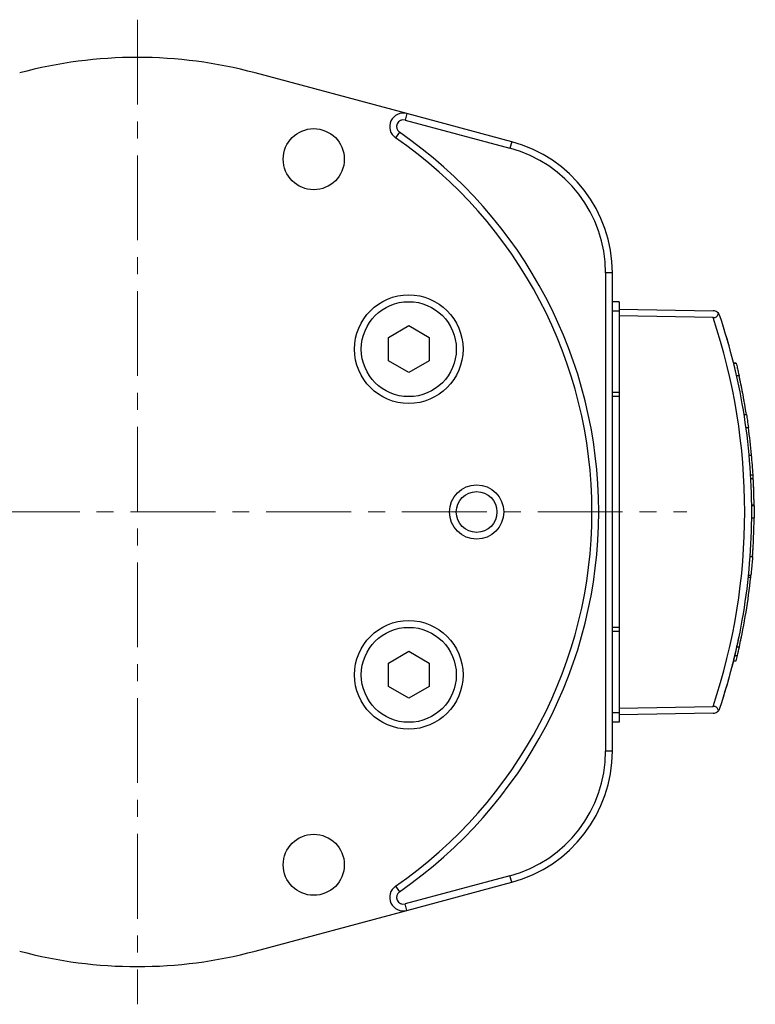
# Model space of a CAD drawing. Header units: inches. Extents: x 0 to 5655, y -2263 to 1330.
# Tile 207 of 239: x 4214 to 4268, y 158 to 231. Entities that reach past the tile are written whole.
import ezdxf

# ---------------------------------------------------------------- set-up
doc = ezdxf.new("R2010")
doc.units = ezdxf.units.IN
doc.header["$MEASUREMENT"] = 0
doc.linetypes.add('CENTER', pattern=[2, 1.25, -0.25, 0.25, -0.25])
for name, color, linetype, lineweight in [('AM_7', 4, 'CENTER', 15), ('可見 (ISO)', 7, 'Continuous', 25), ('窄部可見 (ISO)', 7, 'Continuous', 25)]:
    doc.layers.add(name, color=color, linetype=linetype, lineweight=lineweight)

msp = doc.modelspace()

# ---------------------------------------------------------------- linework, layer by layer
at = {"layer": 'AM_7', "ltscale": 5}
for p, q in [((4222.621, 231.034), (4222.621, 158.473)), ((4182.121, 194.754), (4263.121, 194.754))]:
    msp.add_line(p, q, dxfattribs=at)
at = {"layer": '可見 (ISO)'}
for p, q in [((4242.473, 224.116), (4231.292, 227.112)), ((4242.344, 223.633), (4250.08, 221.56)), ((4250.209, 222.043), (4242.473, 224.116)), ((4257.121, 212.384), (4257.121, 177.123)), ((4257.621, 177.123), (4257.621, 212.384)), ((4258.121, 210.254), (4257.621, 210.254)), ((4258.121, 210.254), (4258.121, 209.557)), ((4258.121, 209.704), (4265.051, 209.583)), ((4258.121, 209.557), (4257.621, 209.557)), ((4258.121, 209.557), (4258.121, 203.557)), ((4265.051, 209.083), (4258.121, 209.204)), ((4241.121, 207.62), (4242.621, 208.486)), ((4242.621, 208.486), (4244.121, 207.62)), ((4241.121, 205.888), (4241.121, 207.62)), ((4244.121, 207.62), (4244.121, 205.888)), ((4242.621, 205.022), (4241.121, 205.888)), ((4244.121, 205.888), (4242.621, 205.022)), ((4266.534, 205.734), (4266.741, 205.73)), ((4266.743, 205.721), (4266.536, 205.725)), ((4266.753, 204.807), (4266.958, 204.807)), ((4258.121, 203.557), (4257.621, 203.557)), ((4258.121, 203.257), (4257.621, 203.257)), ((4258.121, 203.557), (4258.121, 203.257)), ((4258.121, 203.257), (4258.121, 186.251)), ((4267.302, 201.948), (4267.505, 201.948)), ((4267.445, 200.987), (4267.647, 200.98)), ((4267.678, 198.949), (4267.879, 198.951)), ((4267.789, 197.503), (4267.989, 197.5)), ((4267.805, 197.22), (4268.005, 197.217)), ((4267.868, 195.281), (4268.068, 195.286)), ((4268.069, 195.214), (4267.869, 195.217)), ((4267.869, 194.323), (4268.069, 194.323)), ((4267.753, 191.464), (4267.953, 191.464)), ((4267.619, 189.954), (4267.819, 189.949)), ((4267.633, 190.092), (4267.834, 190.095)), ((4258.121, 186.251), (4257.621, 186.251)), ((4258.121, 185.951), (4257.621, 185.951)), ((4258.121, 186.251), (4258.121, 185.951)), ((4258.121, 185.951), (4258.121, 179.951)), ((4241.121, 183.62), (4242.621, 184.486)), ((4242.621, 184.486), (4244.121, 183.62)), ((4266.777, 184.808), (4266.983, 184.811)), ((4241.121, 181.888), (4241.121, 183.62)), ((4244.121, 183.62), (4244.121, 181.888)), ((4266.534, 183.774), (4266.741, 183.777)), ((4266.63, 184.169), (4266.837, 184.174)), ((4242.621, 181.022), (4241.121, 181.888)), ((4244.121, 181.888), (4242.621, 181.022)), ((4258.121, 180.304), (4265.051, 180.425)), ((4258.121, 179.951), (4257.621, 179.951)), ((4258.121, 179.254), (4257.621, 179.254)), ((4258.121, 179.951), (4258.121, 179.254)), ((4265.051, 179.925), (4258.121, 179.804)), ((4250.08, 167.947), (4242.344, 165.874)), ((4242.473, 165.391), (4250.209, 167.464)), ((4231.292, 162.395), (4242.473, 165.391))]:
    msp.add_line(p, q, dxfattribs=at)
for centre, radius in [((4235.621, 220.754), 2.25), ((4242.621, 206.754), 4), ((4242.621, 206.754), 3.5), ((4247.621, 194.754), 2), ((4247.621, 194.754), 1.5), ((4242.621, 182.754), 4), ((4242.621, 182.754), 3.5), ((4235.621, 168.754), 2.25)]:
    msp.add_circle(centre, radius, dxfattribs=at)
for centre, radius, start, end in [((4222.621, 194.754), 33.5, 75, 105), ((4242.214, 223.15), 1, 75, 235.39514), ((4242.214, 223.15), 0.5, 75, 235.39514), ((4222.621, 194.754), 33.5, 304.60486, 55.39514), ((4222.621, 194.754), 34, 304.60486, 55.39514), ((4247.621, 212.384), 10, 0, 75), ((4247.621, 212.384), 9.5, 0, 75), ((4265.043, 209.083), 0.5, 38.74776, 89), ((4265.043, 180.425), 0.5, 271, 321.24937), ((4247.621, 177.123), 9.5, 285, 0), ((4247.621, 177.123), 10, 285, 0), ((4242.214, 166.357), 1, 124.60486, 285), ((4242.214, 166.357), 0.5, 124.60486, 285), ((4222.621, 194.754), 33.5, 255, 285)]:
    msp.add_arc(centre, radius, start, end, dxfattribs=at)
for centre, major_axis, ratio, start_param, end_param in [((4222.135, 194.754), (0, -45.943), 0.999848, 1.811844, 1.812043), ((4222.134, 194.754), (0, -45.944), 0.999848, 1.763351, 1.791407), ((4222.134, 194.754), (0, -45.944), 0.999848, 1.728037, 1.791407), ((4222.134, 194.754), (0, -45.944), 0.999848, 1.755876, 1.75733), ((4222.134, 194.754), (0, -45.944), 0.999848, 1.750665, 1.753383), ((4222.135, 194.754), (0, -45.943), 0.999848, 1.662282, 1.706727), ((4222.135, 194.754), (0, -45.943), 0.999848, 1.683071, 1.684634), ((4222.135, 194.754), (0, -45.943), 0.999848, 1.678459, 1.680723), ((4147.29, 193.1), (120.77, 2.676), 0.615918, 0.023196, 0.042731), ((2260.403, 229.41), (2007.661, -35.449), 0.150661, 0.010759, 0.011694), ((4222.135, 194.754), (0, -45.943), 0.999848, 1.582372, 1.624444), ((4222.135, 194.754), (0, -45.943), 0.999848, 1.595163, 1.624444), ((4222.135, 194.754), (0, -45.943), 0.999848, 1.598386, 1.624444), ((3778.088, 186.612), (489.975, 8.984), 0.306205, 6.280637, 6.285706), ((4222.135, 194.754), (0, -45.943), 0.999848, 1.499136, 1.561411), ((4222.135, 194.754), (0, -45.943), 0.999848, 1.534379, 1.561411), ((4222.135, 194.754), (0, -45.943), 0.999848, 1.521664, 1.524524), ((4222.135, 194.754), (0, -45.943), 0.999848, 1.526809, 1.528429), ((4222.135, 194.754), (0, -45.943), 0.999848, 1.499136, 1.515713), ((4222.135, 194.754), (0, -45.943), 0.999848, 1.499136, 1.515713), ((4222.135, 194.754), (0, -45.944), 0.999848, 1.352649, 1.466029), ((3788.646, 186.722), (479.415, 8.791), 0.306205, 6.245323, 6.246314), ((4222.134, 194.754), (0, -45.944), 0.999848, 1.376308, 1.378101), ((4222.135, 194.754), (0, -45.944), 0.999848, 1.376308, 1.376485), ((4222.134, 194.754), (0, -45.944), 0.999848, 1.362171, 1.364689), ((4222.134, 194.754), (0, -45.944), 0.999848, 1.367258, 1.369585), ((4222.135, 194.754), (0, -45.944), 0.999848, 1.367258, 1.369585), ((3822.859, 186.844), (445.161, 8.169), 0.308486, 6.204362, 6.208989), ((4222.135, 194.754), (0, -45.943), 0.999848, 1.32955, 1.338437)]:
    msp.add_ellipse(centre, major_axis=major_axis, ratio=ratio, start_param=start_param, end_param=end_param, dxfattribs=at)
for points, knots in [([(4265.051, 209.083), (4265.082, 209.082), (4265.113, 209.084), (4265.174, 209.094), (4265.204, 209.102), (4265.272, 209.13), (4265.307, 209.152), (4265.368, 209.209), (4265.391, 209.245), (4265.422, 209.318), (4265.43, 209.357), (4265.432, 209.396)], [0.00000029, 0.00000029, 0.00000029, 0.00000029, 0.00932482, 0.00932482, 0.01892226, 0.01892226, 0.03321006, 0.03321006, 0.04966837, 0.04966837, 0.06601659, 0.06601659, 0.06601659, 0.06601659]), ([(4265.517, 209.241), (4265.514, 209.25), (4265.511, 209.258), (4265.5, 209.286), (4265.491, 209.304), (4265.468, 209.348), (4265.451, 209.372), (4265.432, 209.396)], [-0.0038519, -0.0038519, -0.0038519, -0.0038519, 0, 0, 0.0086169, 0.0086169, 0.02089739, 0.02089739, 0.02089739, 0.02089739]), ([(4265.517, 209.241), (4266.268, 206.991), (4266.853, 204.653), (4267.25, 202.267), (4267.661, 199.796), (4267.871, 197.275), (4267.871, 194.754), (4267.871, 192.232), (4267.661, 189.711), (4267.25, 187.241), (4266.853, 184.855), (4266.268, 182.517), (4265.517, 180.266)], [5.9609734, 5.9609734, 5.9609734, 5.9609734, 6.1192629, 6.1192629, 6.1192629, 6.2831856, 6.2831856, 6.2831856, 6.4471083, 6.4471083, 6.4471083, 6.6053972, 6.6053972, 6.6053972, 6.6053972]), ([(4265.71, 208.648), (4265.71, 208.648), (4265.71, 208.648), (4265.71, 208.648), (4265.71, 208.648), (4265.71, 208.648), (4265.71, 208.648), (4265.71, 208.648), (4265.711, 208.647), (4265.711, 208.647), (4265.711, 208.647), (4265.711, 208.647)], [0, 0, 0, 0, 0.000053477, 0.000053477, 0.000481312, 0.000481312, 0.001336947, 0.001336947, 0.003048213, 0.003048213, 0.003208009, 0.003208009, 0.003208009, 0.003208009]), ([(4265.71, 208.648), (4265.71, 208.648), (4265.71, 208.648), (4265.71, 208.648), (4265.71, 208.648), (4265.71, 208.648), (4265.71, 208.648), (4265.71, 208.648), (4265.711, 208.647), (4265.711, 208.647), (4265.711, 208.646), (4265.714, 208.637), (4265.719, 208.621), (4265.745, 208.54), (4265.776, 208.442), (4265.838, 208.24), (4265.863, 208.161), (4265.889, 208.074)], [0, 0, 0, 0, 0.0000535, 0.0000535, 0.0004813, 0.0004813, 0.0013369, 0.0013369, 0.0030482, 0.0030482, 0.012128, 0.012128, 0.0488763, 0.0488763, 0.1266696, 0.1266696, 0.1671136, 0.1671136, 0.1671136, 0.1671136]), ([(4265.99, 207.737), (4266.048, 207.543), (4266.111, 207.324), (4266.244, 206.849), (4266.316, 206.585), (4266.419, 206.192), (4266.453, 206.059), (4266.485, 205.929)], [0.2144102, 0.2144102, 0.2144102, 0.2144102, 0.2898611, 0.2898611, 0.3710904, 0.3710904, 0.4117569, 0.4117569, 0.4117569, 0.4117569]), ([(4266.077, 207.442), (4266.109, 207.33), (4266.142, 207.214), (4266.244, 206.849), (4266.316, 206.585), (4266.419, 206.192), (4266.453, 206.059), (4266.485, 205.929)], [0.2506199, 0.2506199, 0.2506199, 0.2506199, 0.2898611, 0.2898611, 0.3710904, 0.3710904, 0.4117569, 0.4117569, 0.4117569, 0.4117569]), ([(4266.573, 205.576), (4266.574, 205.572), (4266.575, 205.567), (4266.611, 205.418), (4266.645, 205.276), (4266.676, 205.141)], [0.44891288, 0.44891288, 0.44891288, 0.44891288, 0.45025916, 0.45025916, 0.49730633, 0.49730633, 0.49730633, 0.49730633]), ([(4266.743, 205.721), (4266.743, 205.721), (4266.749, 205.697), (4266.773, 205.599), (4266.791, 205.525), (4266.832, 205.355), (4266.857, 205.247), (4266.909, 205.026), (4266.934, 204.914), (4266.958, 204.807)], [-0.2906613, -0.2906613, -0.2906613, -0.2906613, -0.2544188, -0.2544188, -0.2181764, -0.2181764, -0.1814874, -0.1814874, -0.1491272, -0.1491272, -0.1491272, -0.1491272]), ([(4266.921, 204.03), (4266.931, 203.983), (4266.937, 203.954), (4266.939, 203.941), (4266.94, 203.94), (4266.94, 203.94)], [0.68171962, 0.68171962, 0.68171962, 0.68171962, 0.7324398, 0.7324398, 0.74477296, 0.74477296, 0.74477296, 0.74477296]), ([(4267.505, 201.948), (4267.528, 201.802), (4267.55, 201.654), (4267.601, 201.312), (4267.627, 201.127), (4267.647, 200.98)], [-0.2323641, -0.2323641, -0.2323641, -0.2323641, -0.189136, -0.189136, -0.1267546, -0.1267546, -0.1267546, -0.1267546]), ([(4268.069, 195.214), (4268.069, 195.214), (4268.069, 195.19), (4268.07, 195.095), (4268.071, 195.023), (4268.071, 194.858), (4268.071, 194.753), (4268.071, 194.536), (4268.07, 194.427), (4268.069, 194.323)], [-0.2813174, -0.2813174, -0.2813174, -0.2813174, -0.2461592, -0.2461592, -0.2110011, -0.2110011, -0.1758415, -0.1758415, -0.1448642, -0.1448642, -0.1448642, -0.1448642]), ([(4267.953, 191.464), (4267.943, 191.319), (4267.932, 191.171), (4267.904, 190.827), (4267.887, 190.64), (4267.859, 190.344), (4267.847, 190.215), (4267.837, 190.118), (4267.836, 190.106), (4267.834, 190.095)], [-0.231066, -0.231066, -0.231066, -0.231066, -0.1883894, -0.1883894, -0.1255662, -0.1255662, -0.0627831, -0.0627831, -0.053411, -0.053411, -0.053411, -0.053411]), ([(4266.94, 185.568), (4266.94, 185.568), (4266.94, 185.568), (4266.94, 185.568), (4266.94, 185.568), (4266.94, 185.568), (4266.94, 185.568), (4266.94, 185.568), (4266.94, 185.568), (4266.94, 185.568), (4266.94, 185.568), (4266.94, 185.568), (4266.94, 185.568), (4266.939, 185.567), (4266.939, 185.565), (4266.937, 185.556), (4266.936, 185.549), (4266.926, 185.5), (4266.909, 185.418), (4266.859, 185.18), (4266.824, 185.019), (4266.739, 184.638), (4266.688, 184.412), (4266.573, 183.928), (4266.507, 183.662), (4266.372, 183.135), (4266.301, 182.867), (4266.163, 182.366), (4266.095, 182.127), (4265.973, 181.709), (4265.917, 181.523), (4265.824, 181.219), (4265.785, 181.096), (4265.737, 180.945), (4265.723, 180.899), (4265.712, 180.866), (4265.711, 180.86), (4265.711, 180.86)], [0, 0, 0, 0, 0.0000136, 0.0000136, 0.0000409, 0.0000409, 0.0000955, 0.0000955, 0.0002046, 0.0002046, 0.0004227, 0.0004227, 0.0039135, 0.0039135, 0.0178825, 0.0178825, 0.0364047, 0.0364047, 0.1125388, 0.1125388, 0.190902, 0.190902, 0.2714314, 0.2714314, 0.353618, 0.353618, 0.4351264, 0.4351264, 0.5142412, 0.5142412, 0.5898035, 0.5898035, 0.6632829, 0.6632829, 0.7195634, 0.7195634, 0.7466463, 0.7466463, 0.7466463, 0.7466463]), ([(4266.935, 185.543), (4266.934, 185.541), (4266.934, 185.539), (4266.924, 185.493), (4266.906, 185.406), (4266.88, 185.283)], [0.06079107, 0.06079107, 0.06079107, 0.06079107, 0.06550989, 0.06550989, 0.14334286, 0.14334286, 0.14334286, 0.14334286]), ([(4266.526, 183.741), (4266.498, 183.628), (4266.469, 183.512), (4266.404, 183.258), (4266.367, 183.116), (4266.329, 182.976)], [0.31794116, 0.31794116, 0.31794116, 0.31794116, 0.35361804, 0.35361804, 0.39703191, 0.39703191, 0.39703191, 0.39703191]), ([(4265.432, 180.112), (4265.43, 180.15), (4265.422, 180.189), (4265.391, 180.263), (4265.368, 180.298), (4265.307, 180.355), (4265.272, 180.378), (4265.204, 180.405), (4265.174, 180.413), (4265.113, 180.423), (4265.082, 180.425), (4265.051, 180.425)], [0.00000087, 0.00000087, 0.00000087, 0.00000087, 0.01642997, 0.01642997, 0.03297362, 0.03297362, 0.04733203, 0.04733203, 0.05698009, 0.05698009, 0.06635361, 0.06635361, 0.06635361, 0.06635361]), ([(4265.517, 180.266), (4265.514, 180.258), (4265.511, 180.249), (4265.5, 180.222), (4265.491, 180.203), (4265.468, 180.16), (4265.451, 180.135), (4265.432, 180.112)], [-0.0247686, -0.0247686, -0.0247686, -0.0247686, -0.02091448, -0.02091448, -0.01229054, -0.01229054, -0.00000097, -0.00000097, -0.00000097, -0.00000097])]:
    msp.add_open_spline(points, degree=3, knots=knots, dxfattribs=at)
for points in [[(4265.732, 208.579), (4265.746, 208.535), (4265.767, 208.47), (4265.793, 208.385)], [(4266.077, 207.442), (4266.127, 207.268), (4266.18, 207.079), (4266.233, 206.886)], [(4266.662, 184.306), (4266.62, 184.127), (4266.574, 183.936), (4266.526, 183.741)]]:
    msp.add_open_spline(points, degree=3, dxfattribs=at)
at = {"layer": '窄部可見 (ISO)'}
for p, q in [((4242.473, 224.116), (4242.344, 223.633)), ((4241.93, 222.739), (4241.646, 222.327)), ((4250.209, 222.043), (4250.08, 221.56)), ((4257.621, 212.384), (4257.121, 212.384)), ((4257.621, 177.123), (4257.121, 177.123)), ((4250.209, 167.464), (4250.08, 167.947)), ((4241.646, 167.18), (4241.93, 166.769)), ((4242.473, 165.391), (4242.344, 165.874))]:
    msp.add_line(p, q, dxfattribs=at)
msp.add_ellipse((4222.143, 194.754), major_axis=(0, 45.243), ratio=0.999848, start_param=4.390136, end_param=5.034646, dxfattribs=at)
for points, weights in [([(4266.937, 203.952), (4266.937, 203.954), (4266.936, 203.956)], [0.999970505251, 0.996315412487, 0.992781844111]), ([(4265.714, 180.871), (4265.714, 180.872), (4265.715, 180.874)], [1.00000251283, 0.996610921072, 0.993276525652])]:
    msp.add_rational_spline(points, weights, degree=2, dxfattribs=at)

doc.saveas('drawing.dxf')
